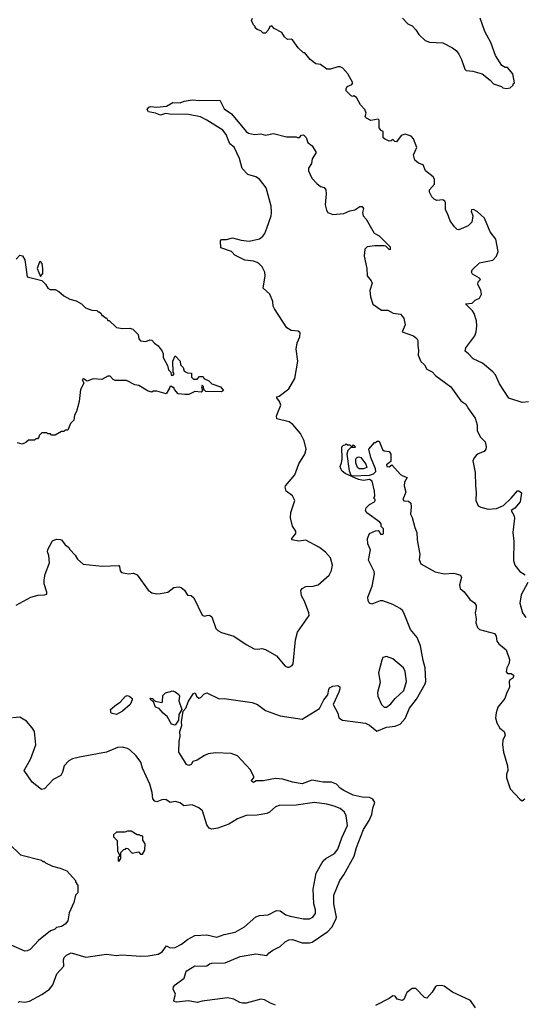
# Model space of a CAD drawing. Extents: x 2086813 to 2278017, y 548126 to 753336.
# Tile 50 of 256: x 2155074 to 2159193, y 586372 to 594431. Entities that reach past the tile are written whole.
import ezdxf

# ---------------------------------------------------------------- set-up
doc = ezdxf.new("R2010")
doc.units = 0

msp = doc.modelspace()

# ---------------------------------------------------------------- linework, layer by layer
at = {"layer": '0CON10XD'}
for points in [[(2159235, 591302.5), (2159185, 591297.5), (2159075, 591332.5), (2158999.5, 591449.5), (2158966.2, 591525), (2158945, 591550), (2158858.8, 591618.8), (2158782.5, 591655), (2158745, 591697.5), (2158717, 591717), (2158724, 591745), (2158797, 591843), (2158807.8, 591875), (2158812.9, 591925), (2158811.4, 591965), (2158792.5, 592025), (2158777.6, 592047.6), (2158720, 592105), (2158775, 592110), (2158800, 592135), (2158835, 592152.5), (2158850, 592185), (2158846.4, 592216.4), (2158822.5, 592265), (2158823.3, 592285), (2158842.5, 592305), (2158835, 592316.2), (2158777.3, 592347.3), (2158770, 592365), (2158773.8, 592385), (2158835, 592440), (2158945, 592463.8), (2158974.3, 592495.7), (2158987.5, 592535), (2158969.4, 592635), (2158922.5, 592695), (2158876.6, 592806.6), (2158815, 592860), (2158785, 592876.7), (2158770, 592875), (2158767.5, 592865), (2158780, 592825), (2158773.3, 592775), (2158742.5, 592745), (2158665, 592712), (2158652.5, 592715), (2158630, 592735), (2158594.1, 592784.1), (2158573.8, 592845), (2158556.7, 592875), (2158557.5, 592935), (2158552.5, 592945), (2158535, 592956.2), (2158485, 592952.5), (2158465, 592962.5), (2158445, 592980), (2158425, 593020), (2158425, 593037.5), (2158467.5, 593085), (2158466, 593125), (2158455.7, 593145.7), (2158393.3, 593195), (2158373, 593243), (2158335, 593256.7), (2158305, 593282.5), (2158293.8, 593325), (2158323.3, 593385), (2158293.8, 593455), (2158275, 593478.8), (2158226.7, 593493.3), (2158195, 593482.5), (2158155, 593432.5), (2158143, 593433), (2158125, 593450), (2158111.7, 593438.3), (2158095, 593437.5), (2158057.5, 593455), (2158047.5, 593465), (2158047.5, 593515), (2158030, 593525), (2158013.3, 593545), (2158015, 593610), (2158005, 593617.5), (2157945, 593606.7), (2157910, 593625), (2157900, 593635), (2157907.5, 593665), (2157897, 593697), (2157862.5, 593735), (2157827.5, 593795), (2157807, 593807), (2157795, 593802.5), (2157785, 593807.5), (2157745, 593850), (2157743.3, 593865), (2157753.3, 593885), (2157790, 593900), (2157797.5, 593915), (2157757, 593987), (2157716.7, 594035), (2157695, 594046.7), (2157675, 594046.7), (2157615, 594027.5), (2157585, 594027.5), (2157535, 594063.3), (2157495, 594070), (2157450, 594105), (2157405, 594160), (2157395, 594160), (2157351.7, 594201.7), (2157305, 594266.7), (2157295, 594272.5), (2157265, 594270), (2157240.7, 594290.7), (2157217.7, 594327.7), (2157155, 594360), (2157135, 594380), (2157120, 594375), (2157106.7, 594345), (2157085, 594320), (2157065, 594320), (2157045, 594340), (2157015, 594350), (2157000, 594365), (2157000, 594375), (2156985, 594390), (2156970, 594425), (2156976.7, 594445)], [(2158204.2, 594444.2), (2158247.7, 594397.7), (2158285, 594380), (2158315, 594347.5), (2158338.9, 594308.9), (2158389.8, 594259.8), (2158426.4, 594246.4), (2158535, 594241.5), (2158615, 594201.9), (2158647.5, 594175), (2158665, 594148.8), (2158688.6, 594105), (2158715.7, 594025.7), (2158725.7, 594015.7), (2158779.1, 594009.1), (2158856.8, 593986.8), (2158923.3, 593935), (2158950, 593905), (2159013.6, 593883.6), (2159025, 593873.3), (2159055, 593866.7), (2159086.2, 593873.8), (2159110, 593895), (2159110, 593905), (2159120, 593915), (2159107, 593987), (2159065, 594040), (2159045, 594040), (2159017, 594057), (2158965, 594137.5), (2158926.2, 594245), (2158878.8, 594335), (2158841.2, 594445)], [(2155283, 589893), (2155316.2, 589985), (2155313.3, 590045), (2155300, 590075), (2155304.1, 590095.9), (2155343.3, 590165), (2155375, 590178), (2155405, 590176.7), (2155415, 590172.5), (2155445, 590133.3), (2155473, 590113), (2155482.5, 590095), (2155528.3, 590048.3), (2155547.5, 590015), (2155593.9, 589973.9), (2155747.7, 589957.7), (2155883.6, 589963.6), (2155890, 589955), (2155895, 589920), (2155906.4, 589906.4), (2155965, 589896.2), (2156005, 589900), (2156035, 589886.7), (2156125, 589761.2), (2156155, 589740.8), (2156195, 589732.5), (2156225, 589734.3), (2156285, 589746), (2156335.5, 589784.5), (2156375, 589790), (2156394.5, 589784.5), (2156421.5, 589761.5), (2156445, 589720), (2156475, 589717.5), (2156498.3, 589698.3), (2156566.1, 589556.1), (2156585, 589548.8), (2156604.4, 589555.6), (2156625, 589556.2), (2156645, 589543.3), (2156677.5, 589447.5), (2156695, 589431.4), (2156725, 589415.8), (2156825, 589384.3), (2156925, 589316), (2156991.2, 589281.2), (2157022.3, 589277.7), (2157055, 589284.2), (2157085, 589275.8), (2157173.5, 589223.5), (2157245, 589140.8), (2157265, 589130.8), (2157278.3, 589131.7), (2157301.2, 589145), (2157310.3, 589159.7), (2157328.5, 589355), (2157345, 589418.8), (2157442.5, 589555), (2157440, 589575), (2157402, 589672), (2157379.2, 589715), (2157372.3, 589757.7), (2157383.8, 589775), (2157415, 589792.5), (2157475, 589794.2), (2157515, 589804), (2157604.3, 589885.7), (2157625, 589922.5), (2157633.6, 589966.4), (2157615.8, 590025), (2157575, 590074), (2157525, 590112), (2157415, 590171.2), (2157356.4, 590163.6), (2157300, 590175), (2157300, 590185), (2157332.5, 590225), (2157332.5, 590245), (2157306.2, 590285), (2157289.4, 590355), (2157292.1, 590397.9), (2157324, 590495), (2157305, 590533.8), (2157252.4, 590572.4), (2157245.8, 590605), (2157248, 590615), (2157325.4, 590704.6), (2157356.7, 590795), (2157407.1, 590875), (2157418.1, 590915), (2157401.1, 590985), (2157371.1, 591045), (2157306.9, 591116.9), (2157278.6, 591138.6), (2157178, 591165), (2157174.3, 591185), (2157186.4, 591216.4), (2157208.8, 591275), (2157200, 591305), (2157177.5, 591335), (2157177.5, 591345), (2157195, 591350), (2157275, 591410), (2157324.3, 591495), (2157347.8, 591635), (2157336.1, 591735), (2157344.2, 591785.8), (2157365.6, 591835), (2157367.3, 591867.3), (2157351.2, 591881.2), (2157295, 591886), (2157259.1, 591909.1), (2157156.9, 592065), (2157148.1, 592085), (2157143.3, 592125), (2157121.1, 592185), (2157064.2, 592235), (2157082.9, 592335), (2157078.1, 592365), (2157057, 592407), (2157033.4, 592433.4), (2157015, 592444.3), (2156985, 592454), (2156915, 592462.5), (2156833.3, 592505), (2156805, 592533.8), (2156720, 592565), (2156715, 592620), (2156725, 592632.5), (2156745, 592633.3), (2156765, 592631.2), (2156815, 592645.7), (2156885, 592625.7), (2156950.5, 592619.5), (2157035, 592636.2), (2157061.7, 592658.3), (2157078.3, 592681.7), (2157095.6, 592725), (2157130.5, 592825), (2157134.4, 592854.4), (2157130, 592905), (2157088.6, 593055), (2157035, 593126.2), (2157005.8, 593145.8), (2156940, 593165), (2156893.2, 593213.2), (2156870.8, 593295), (2156828.3, 593388.3), (2156793.9, 593413.9), (2156762.4, 593492.4), (2156735, 593525.7), (2156605, 593609.2), (2156552.5, 593635), (2156455, 593654.4), (2156302.3, 593657.7), (2156265, 593662.5), (2156225, 593649.2), (2156185, 593666.7), (2156126.2, 593676.2), (2156116.7, 593695), (2156130, 593715), (2156145, 593722), (2156195, 593714), (2156275, 593723.3), (2156325, 593752.5), (2156385, 593750), (2156420, 593765), (2156485, 593776), (2156545, 593770.8), (2156711.7, 593771.7), (2156745, 593702.5), (2156805, 593660), (2156925, 593516.2), (2156945, 593502), (2156995, 593492.5), (2157045, 593496.9), (2157085, 593487.1), (2157148.8, 593498.8), (2157255, 593472.5), (2157335, 593472.5), (2157345, 593467.5), (2157361.7, 593468.3), (2157380, 593485), (2157395, 593487.5), (2157418, 593468), (2157430, 593425), (2157465, 593400), (2157500, 593345), (2157466.4, 593293.6), (2157461.2, 593255), (2157436.7, 593215), (2157436.7, 593195), (2157462.5, 593135), (2157505, 593090), (2157535, 593066.2), (2157565, 593056.7), (2157577.6, 593037.6), (2157581.4, 593005), (2157572.2, 592915), (2157582.7, 592872.7), (2157595, 592853.3), (2157635, 592836.2), (2157726.1, 592843.9), (2157775, 592867.5), (2157815, 592876), (2157855, 592902), (2157875, 592901.2), (2157886.2, 592885), (2157878.3, 592851.7), (2157882.5, 592825), (2157907.6, 592797.6), (2157973.3, 592685), (2158013, 592663), (2158105, 592572.5), (2158105, 592547.5), (2158095, 592550), (2158067.3, 592577.3), (2158055, 592580), (2157978.8, 592581.2), (2157915, 592572), (2157895.8, 592554.2), (2157891.1, 592495), (2157914.4, 592395), (2157916, 592335), (2157947.5, 592295), (2157956, 592275), (2157938, 592215), (2157943.2, 592163.2), (2157962.9, 592102.9), (2158034.1, 592054.1), (2158085, 592052.5), (2158129.3, 592029.3), (2158189.5, 592019.5), (2158216.8, 591986.8), (2158225.9, 591934.1), (2158202.5, 591875), (2158295, 591844.3), (2158322.5, 591822.5), (2158329.6, 591805), (2158329, 591765), (2158336.7, 591726.7), (2158333.3, 591685), (2158355, 591633.5), (2158385.3, 591605.3), (2158405, 591571.4), (2158448.5, 591548.5), (2158478.8, 591515), (2158599.2, 591425), (2158680.9, 591310.9), (2158724, 591284), (2158743.8, 591245), (2158799.4, 591169.4), (2158815.8, 591115.8), (2158816, 591065), (2158843.2, 591013.2), (2158880, 590975), (2158888.8, 590935), (2158886.2, 590915), (2158874.2, 590895.8), (2158825, 590878), (2158806.7, 590865), (2158790, 590845), (2158780.7, 590819.3), (2158798, 590725), (2158800.8, 590615), (2158808, 590565), (2158805.9, 590495.9), (2158815, 590470), (2158825, 590453.3), (2158845, 590440), (2158905, 590425.8), (2158975, 590430), (2159030, 590455), (2159094.5, 590515.5), (2159145, 590573.8), (2159155.9, 590575.9), (2159177.8, 590557.8), (2159167.5, 590485), (2159125, 590433.3), (2159092.5, 590415), (2159116.7, 590376.7), (2159122.1, 590352.1), (2159108.1, 590235), (2159115.9, 590164.1), (2159114, 590005), (2159125, 589967.5), (2159163.8, 589915), (2159207, 589887)], [(2155045, 592470), (2155075, 592502.5), (2155097.7, 592497.7), (2155115.6, 592465.6), (2155136, 592326), (2155255, 592297.5), (2155285, 592266.7), (2155303.3, 592235), (2155322.3, 592222.3), (2155365, 592222.5), (2155395, 592207.5), (2155435, 592170), (2155485, 592143.3), (2155535, 592130), (2155580, 592105), (2155613, 592073), (2155663, 592053), (2155705, 592050), (2155715, 592040), (2155725, 592040), (2155740, 592025), (2155745, 592010), (2155755, 592010), (2155775, 591990), (2155785, 591990), (2155795, 591970), (2155805, 591970), (2155865, 591912.5), (2155915, 591903.3), (2155975, 591906.7), (2155998.3, 591898.3), (2156042.5, 591855), (2156048.3, 591818.3), (2156063, 591803), (2156105, 591797.5), (2156138.3, 591811.7), (2156155, 591807.5), (2156175, 591782.5), (2156205, 591762.5), (2156237.7, 591717.7), (2156246.7, 591695), (2156247.5, 591665), (2156281.7, 591601.7), (2156290, 591565), (2156310, 591545), (2156311.7, 591521.7), (2156325, 591520), (2156337.5, 591532.5), (2156330, 591545), (2156327.5, 591635), (2156345, 591680), (2156387, 591637), (2156390, 591605), (2156410, 591585), (2156420, 591555), (2156445, 591540), (2156478.3, 591538.3), (2156480, 591505), (2156495, 591490), (2156525, 591490), (2156545, 591510), (2156575, 591510), (2156580, 591495), (2156620, 591475), (2156645, 591450), (2156717.3, 591427.3), (2156740, 591395), (2156723.6, 591386.4), (2156595, 591387.5), (2156580, 591405), (2156578.3, 591428.3), (2156565, 591440), (2156560, 591425), (2156570, 591395), (2156557, 591383), (2156505, 591387.5), (2156457, 591363), (2156425, 591362.5), (2156369.3, 591369.3), (2156340, 591405), (2156335, 591420), (2156325, 591420), (2156315, 591430), (2156301.7, 591428.3), (2156300, 591415), (2156271.7, 591368.3), (2156195, 591390), (2156165, 591390), (2156155, 591382.5), (2156125, 591390), (2156047, 591437), (2156015, 591442.5), (2155947, 591477), (2155855, 591477.5), (2155837, 591487), (2155813, 591513), (2155795, 591512.5), (2155745, 591486.7), (2155675, 591492.5), (2155625, 591472.5), (2155595, 591492.5), (2155583.8, 591485), (2155597.5, 591455), (2155570, 591405), (2155560, 591305), (2155537, 591223), (2155522.5, 591195), (2155517, 591153), (2155490, 591125), (2155468.3, 591071.7), (2155445, 591070), (2155435, 591060), (2155415, 591060), (2155365, 591030), (2155335, 591030), (2155325, 591040), (2155305, 591040), (2155295, 591050), (2155255, 591050), (2155231.7, 591028.3), (2155230, 591015), (2155218.3, 591001.7), (2155205, 591000), (2155195, 590990), (2155145, 590990), (2155125, 590970), (2155095, 590957.5), (2155055, 590967.5)], [(2155245, 592330), (2155262.5, 592355), (2155263.8, 592395), (2155256.4, 592436.4), (2155245, 592452.5), (2155235, 592450), (2155216.2, 592395), (2155245, 592330)], [(2157165, 586366), (2157125, 586381.9), (2157075, 586408.8), (2157045, 586413.3), (2156925, 586382), (2156895, 586380.3), (2156875, 586385.4), (2156825, 586413.8), (2156774.3, 586425.7), (2156565, 586398), (2156525, 586387.1), (2156455, 586400.6), (2156355, 586389.2), (2156336.7, 586395), (2156333.2, 586403.2), (2156348.8, 586455), (2156328.8, 586495), (2156332.9, 586515), (2156345, 586530), (2156418, 586585), (2156435, 586643.8), (2156505, 586686), (2156586.8, 586683.2), (2156605, 586686.2), (2156626, 586704), (2156645, 586709.2), (2156755, 586712.5), (2156875.8, 586764.2), (2157005, 586786), (2157095, 586770), (2157115, 586792.5), (2157144.4, 586815.6), (2157205, 586846), (2157245.7, 586884.3), (2157275, 586900), (2157305, 586901.1), (2157385, 586876), (2157444.1, 586874.1), (2157465, 586879.4), (2157593.3, 586966.7), (2157626.3, 587003.7), (2157660.8, 587065), (2157665.4, 587085), (2157642.5, 587195), (2157643.8, 587265), (2157692, 587385), (2157725, 587431.2), (2157808.8, 587585), (2157828.5, 587655), (2157885, 587804), (2157933.3, 587875), (2157954.4, 587925), (2157962.4, 587977.6), (2157977.5, 588025), (2157961.7, 588051.7), (2157934.3, 588065.7), (2157875, 588066.4), (2157801.2, 588085), (2157725, 588121.2), (2157695, 588140.4), (2157665, 588174.6), (2157625, 588190), (2157555, 588190.9), (2157462.8, 588207.2), (2157385, 588177.3), (2157305, 588190), (2157225, 588213.5), (2157165, 588220), (2157065, 588201.9), (2157008.8, 588201.2), (2156985, 588186.7), (2156971.2, 588195), (2156970, 588205), (2156990, 588225), (2156990, 588235), (2156961.7, 588291.7), (2156854.3, 588404.3), (2156804.2, 588424.2), (2156675, 588430), (2156615, 588420.8), (2156585, 588409.2), (2156525, 588370), (2156490, 588360), (2156475, 588334.2), (2156456.1, 588326.1), (2156438.8, 588335), (2156413.3, 588375), (2156376, 588435), (2156377.1, 588525), (2156385.6, 588565), (2156382.5, 588605), (2156400, 588655), (2156398.1, 588685), (2156410, 588770), (2156432.5, 588795), (2156455, 588853.3), (2156495, 588916.7), (2156510, 588920), (2156520, 588895), (2156538.3, 588878.3), (2156555, 588882.5), (2156580, 588910), (2156605, 588921.2), (2156705, 588871.2), (2156745, 588876.2), (2156975, 588842), (2157017.5, 588825), (2157085, 588777.5), (2157204.2, 588734.2), (2157385, 588706), (2157525, 588794.2), (2157562, 588865), (2157593.8, 588905), (2157601.7, 588948.3), (2157607, 588963), (2157633.9, 588976.1), (2157675, 588980), (2157691.7, 588971.7), (2157693.3, 588955), (2157683.9, 588926.1), (2157638.8, 588825), (2157676.2, 588755), (2157685, 588717.5), (2157715, 588698.8), (2157902.1, 588672.1), (2157935, 588657.1), (2157995, 588607.8), (2158075, 588639.6), (2158145, 588648.2), (2158186.4, 588663.7), (2158228, 588712), (2158261.2, 588795), (2158320.6, 588869.4), (2158391.2, 588995), (2158396.9, 589015), (2158390.8, 589125), (2158373.2, 589186.8), (2158352.2, 589305), (2158325, 589373.8), (2158270.3, 589440.3), (2158215.7, 589575), (2158204.2, 589595), (2158185, 589611.4), (2158124.5, 589644.5), (2158045, 589674.3), (2158022.5, 589675), (2157955, 589646.2), (2157936.1, 589656.1), (2157923.8, 589675), (2157921.2, 589705), (2157956.7, 589795), (2157976.2, 589895), (2157972.5, 589915), (2157927, 590007), (2157943, 590093), (2157920.8, 590140.8), (2157919.2, 590185), (2157935, 590226.7), (2157985, 590247.5), (2158005, 590250), (2158020, 590235), (2158025, 590220), (2158045, 590220), (2158050, 590225), (2158050, 590265), (2158031.7, 590281.7), (2158030, 590305), (2158018.3, 590318.3), (2157912.5, 590395), (2157903.3, 590415), (2157907.5, 590435), (2157935, 590462.5), (2157976.4, 590483.6), (2157980, 590495), (2157980, 590505), (2157970, 590515), (2157977.5, 590535), (2157977, 590573), (2157956.7, 590655), (2157935, 590666.2), (2157885, 590660), (2157845, 590666.2), (2157735, 590717.1), (2157711.4, 590735), (2157699.2, 590755), (2157696.2, 590775), (2157706.2, 590803.8), (2157712.5, 590835), (2157710, 590935), (2157721.7, 590948.3), (2157735, 590950), (2157745, 590960), (2157755, 590950), (2157775, 590950), (2157785, 590940), (2157795, 590940), (2157805, 590950), (2157820, 590935), (2157815, 590930), (2157781.7, 590928.3), (2157757.5, 590905), (2157750, 590875), (2157767.6, 590737.6), (2157781.7, 590701.7), (2157796.7, 590696.7), (2157935, 590702.5), (2157966.5, 590713.5), (2157985.7, 590734.3), (2157984.3, 590755), (2157945, 590847.5), (2157930, 590915), (2157975, 590970), (2157985, 590970), (2157998.3, 590981.7), (2158015, 590980), (2158042, 590912), (2158055, 590903.3), (2158095, 590896), (2158110, 590875), (2158110, 590815), (2158075, 590787.5), (2158077.5, 590775), (2158095, 590770), (2158118.3, 590788.3), (2158189.5, 590709.5), (2158207, 590697), (2158242.5, 590685), (2158220, 590645), (2158218, 590615), (2158232.5, 590565), (2158207.5, 590505), (2158215, 590493.3), (2158255, 590490), (2158273.3, 590475), (2158276.2, 590445), (2158270, 590385), (2158285, 590357.5), (2158305.6, 590275.6), (2158322.9, 590235), (2158326, 590175)], [(2157885, 590754.2), (2157850, 590755), (2157837.5, 590765), (2157823.3, 590805), (2157823.8, 590835), (2157830, 590845), (2157845, 590852.5), (2157865, 590848.8), (2157905, 590792.5), (2157912.5, 590765), (2157885, 590754.2)], [(2158326, 590175), (2158347.5, 590055), (2158341.7, 590011.7), (2158355, 589977.5), (2158473, 589913), (2158545, 589896.7), (2158625, 589901.2), (2158678.8, 589885), (2158688.6, 589865), (2158672, 589805), (2158676.7, 589775), (2158708.3, 589748.3), (2158756.7, 589685), (2158795, 589657.5), (2158806.2, 589635), (2158808.8, 589615), (2158798, 589575), (2158807.3, 589527.3), (2158806, 589495), (2158817.3, 589457.3), (2158835, 589440), (2158957.9, 589407.9), (2158972, 589385), (2158976.7, 589345), (2158991.7, 589321.7), (2159052.7, 589272.7), (2159080, 589195), (2159076.7, 589165), (2159058.8, 589125), (2159053.6, 589093.6), (2159065, 589080), (2159095, 589080), (2159112.5, 589065), (2159113.3, 589055), (2159107.7, 589042.3), (2159083.6, 589026.4), (2159077.5, 589015), (2159080, 588965), (2159057.5, 588925), (2159040.8, 588875), (2158983.8, 588805), (2158971.9, 588758.1), (2158965.9, 588715.9), (2158976.2, 588675), (2159002.3, 588632.3), (2159035.8, 588605.8), (2159045.9, 588575.9), (2159025.9, 588534.1), (2159022.5, 588495), (2159032, 588435), (2159064, 588325), (2159065.7, 588285), (2159056, 588255), (2159056, 588225), (2159086.1, 588136.1), (2159165, 588050), (2159185, 588037.5), (2159205, 588052.5)], [(2155045, 589639.2), (2155165.6, 589704.4), (2155225, 589722), (2155276.2, 589723.8), (2155295, 589730), (2155296.7, 589745), (2155274.4, 589814.4), (2155273.3, 589845), (2155283, 589893)], [(2159231.4, 589825), (2159175.5, 589724.5), (2159164.2, 589655), (2159186.2, 589575), (2159215, 589538.8)], [(2158075, 588803.8), (2158109.7, 588830.3), (2158146, 588875), (2158215, 588940.8), (2158238.5, 589015), (2158226.7, 589095), (2158212.9, 589125), (2158125, 589200), (2158075, 589217.5), (2158045, 589210), (2158035, 589190), (2158008.6, 589085), (2158021.4, 589005), (2158000, 588925), (2158002.5, 588895), (2158032, 588825), (2158054.2, 588804.2), (2158075, 588803.8)], [(2156345, 588657.5), (2156314.3, 588664.3), (2156278.7, 588728.7), (2156246, 588755), (2156215, 588793.8), (2156184.3, 588804.3), (2156167, 588847), (2156145, 588863.3), (2156141.7, 588878.3), (2156160, 588875), (2156183, 588853), (2156235, 588842.5), (2156241.7, 588848.3), (2156245, 588900), (2156265, 588920), (2156325, 588936.7), (2156345, 588930), (2156375, 588907.5), (2156380, 588895), (2156376.2, 588855), (2156400.8, 588785), (2156376, 588745), (2156372.2, 588697.8), (2156345, 588657.5)], [(2155865, 588744.2), (2155822.5, 588755), (2155817.5, 588785), (2155865, 588826.7), (2155896.4, 588843.6), (2155940, 588895), (2155955, 588900), (2155975, 588892.5), (2155992.5, 588875), (2155993.3, 588865), (2155976, 588825), (2155915, 588772.5), (2155865, 588744.2)], [(2155061.2, 586388.8), (2155074, 586396), (2155115, 586388.6), (2155153.2, 586396.8), (2155255, 586450.8), (2155316.7, 586495), (2155345, 586532.5), (2155377.9, 586622.1), (2155434.2, 586685), (2155430.8, 586735), (2155438, 586755), (2155455.7, 586775), (2155495, 586793.3), (2155615, 586757.3), (2155785, 586781.9), (2155865, 586770.6), (2155905, 586775.7), (2155988.3, 586771.7), (2156065, 586764.6), (2156125, 586767.7), (2156205, 586782.9), (2156238.5, 586801.4), (2156275, 586851.2), (2156305.3, 586835.3), (2156345, 586837.9), (2156397.2, 586862.8), (2156445, 586902.5), (2156505, 586934.2), (2156605, 586940), (2156685, 586920.9), (2156746.4, 586943.6), (2156835, 586962.5), (2156911.4, 587005), (2157005, 587087.5), (2157035, 587098.2), (2157105, 587104.4), (2157175, 587140.6), (2157205, 587135.7), (2157251.2, 587105), (2157285, 587091.9), (2157395, 587072.2), (2157445, 587072.2), (2157470.8, 587085), (2157492.9, 587115), (2157492.9, 587145), (2157478.8, 587195), (2157475.4, 587315), (2157497.5, 587445), (2157555, 587546.5), (2157576.7, 587565), (2157649.4, 587605), (2157675, 587642.5), (2157708.5, 587735), (2157756.1, 587835), (2157744.6, 587915), (2157730.6, 587945), (2157695, 587973.5), (2157645, 587993.3), (2157585, 588008.9), (2157485, 588022.5), (2157335, 588001.8), (2157195, 588000), (2157165, 587988.6), (2157117.5, 587945), (2157095.3, 587934.7), (2157015, 587919.6), (2156925, 587917.1), (2156855, 587890.8), (2156785, 587846.2), (2156695.7, 587814.3), (2156644.1, 587804.1), (2156623, 587813), (2156605, 587840), (2156568, 587955), (2156540.3, 587980.3), (2156485, 588005.8), (2156415, 587997.5), (2156385, 588021.2), (2156345, 588031.4), (2156305, 588024.2), (2156267.7, 588047.7), (2156235, 588044.5), (2156195, 588030), (2156178, 588035), (2156163.1, 588055), (2156157.5, 588105), (2156138, 588175), (2156078.6, 588305), (2156065, 588353.3), (2156026.3, 588406.3), (2155975, 588455.8), (2155955.5, 588465.5), (2155915, 588477.5), (2155875, 588474.2), (2155785, 588436.5), (2155563.8, 588393.8), (2155505, 588381.2), (2155475.7, 588364.3), (2155438, 588325), (2155425, 588272.5), (2155410, 588245), (2155347.7, 588212.3), (2155276.2, 588135), (2155251.2, 588131.2), (2155175, 588191.2), (2155111.2, 588285), (2155165.8, 588385), (2155206.9, 588495), (2155194.4, 588605), (2155176.9, 588635), (2155129.5, 588689.6), (2155075, 588721.2), (2155015, 588717.1)], [(2155885, 587540), (2155900, 587565), (2155900, 587615), (2155925, 587640), (2155938.3, 587641.7), (2155945, 587650), (2155958.3, 587648.3), (2155995, 587610), (2156045, 587620), (2156061.7, 587601.7), (2156078.3, 587601.7), (2156097, 587633), (2156100, 587685), (2156080, 587715), (2156080, 587745), (2156075, 587750), (2156061.7, 587751.7), (2156055, 587760), (2156035, 587760), (2155985, 587790), (2155955, 587790), (2155935, 587780), (2155865, 587780), (2155841.7, 587758.3), (2155841.7, 587741.7), (2155871.7, 587711.7), (2155872.5, 587625), (2155890, 587595), (2155888.3, 587581.7), (2155880, 587575), (2155880, 587545), (2155885, 587540)], [(2154985, 587687.5), (2155080, 587595), (2155251.7, 587551.7), (2155265, 587540), (2155275, 587540), (2155285, 587530), (2155343, 587503), (2155405, 587487.5), (2155460, 587465), (2155530, 587385), (2155530, 587375), (2155550, 587345), (2155550, 587285), (2155530, 587265), (2155517.5, 587205), (2155478.3, 587121.7), (2155466.7, 587055), (2155445, 587027.5), (2155415, 587010), (2155375, 587000), (2155357, 586983), (2155326.4, 586973.6), (2155227.5, 586895), (2155160, 586820), (2155135, 586810), (2155115, 586807.5), (2155005, 586856.2)], [(2158801.7, 586341.7), (2158762.1, 586402.1), (2158615, 586472.1), (2158545, 586520), (2158525, 586526.2), (2158485, 586523.3), (2158475, 586517.5), (2158448.8, 586471.2), (2158405, 586421.2), (2158385, 586428.8), (2158315, 586500), (2158285, 586500), (2158240.5, 586469.6), (2158215, 586412.5), (2158203, 586403), (2158162.5, 586415), (2158145, 586438.8), (2158125, 586440), (2158095, 586418.8), (2157985, 586363.3)]]:
    msp.add_lwpolyline(points, dxfattribs=at)

doc.saveas('drawing.dxf')
